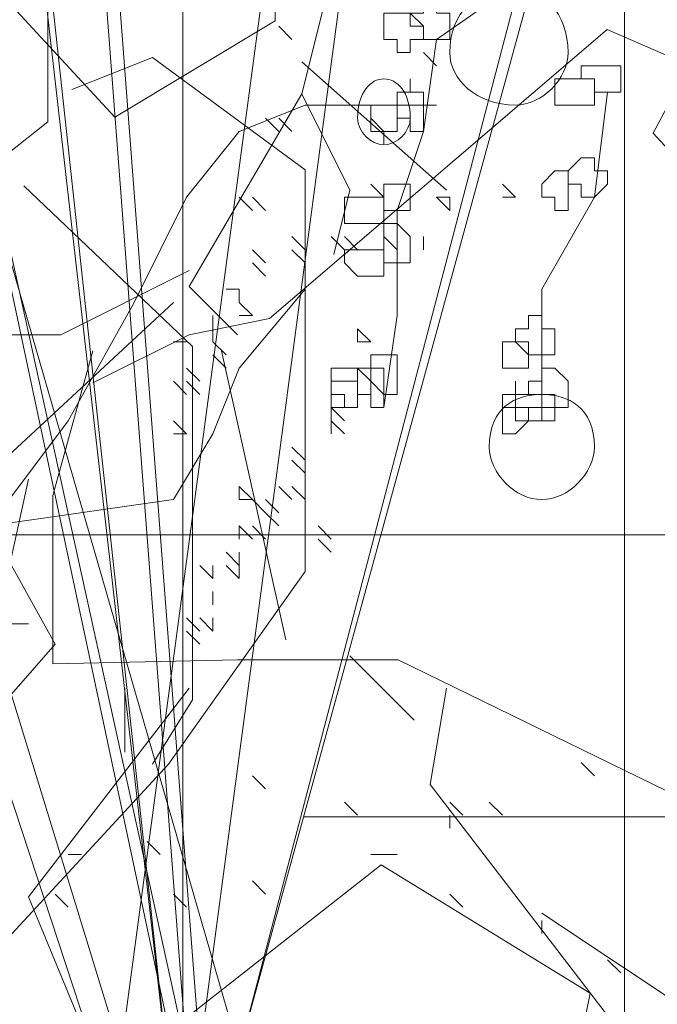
# Model space of a CAD drawing. Header units: millimetres. Extents: x 14400 to 93787, y -21104 to 39413.
# Tile 53 of 256: x 23490 to 23498, y 9751 to 9763. Entities that reach past the tile are written whole.
import ezdxf

# ---------------------------------------------------------------- set-up
doc = ezdxf.new("R2010")
doc.units = ezdxf.units.MM
doc.linetypes.add('HIDDEN', pattern=[9.525, 6.35, -3.175])
for name, color, linetype, lineweight in [('!MODUS_OPIS', 3, 'Continuous', 13), ('_MODUS - zielen', 66, 'Continuous', 9), ('Hatch', 4, 'Continuous', 5)]:
    doc.layers.add(name, color=color, linetype=linetype, lineweight=lineweight)

msp = doc.modelspace()

# ---------------------------------------------------------------- hatches: boundary and pattern name
at = {"layer": 'Hatch', "ltscale": 2, "true_color": 0xc7c7c7}
h = msp.add_hatch(dxfattribs=at)
h.set_pattern_fill('GRATE', color=9, scale=7, angle=90)
h.paths.add_polyline_path([(23182.90184, 9824.23322), (23670.94642, 9824.23322), (23670.94642, 9747.23322), (23182.90184, 9747.23322)])

# ---------------------------------------------------------------- linework, layer by layer
at = {"layer": '!MODUS_OPIS', "linetype": 'HIDDEN', "ltscale": 2}
msp.add_lwpolyline([(23639.40184, 9753.23322), (22997.375, 9753.23322)], dxfattribs=at)
at = {"layer": '_MODUS - zielen', "transparency": 33554687}
for points in [[(23493.80805, 9779.62389), (23490.06896, 9774.77291), (23490.06896, 9772.75163), (23490.57441, 9772.34742), (23490.97835, 9770.93258), (23492.99911, 9769.92193), (23492.99911, 9763.2519), (23490.97835, 9762.03903), (23488.5526, 9764.66675), (23486.83427, 9767.09224), (23486.83427, 9772.14519), (23488.75457, 9773.5603), (23489.76548, 9773.15583)], [(23494.86168, 9778.73768), (23491.05602, 9750.27796), (23491.05602, 9750.27796)], [(23494.86168, 9778.73768), (23491.05602, 9750.27796), (23491.05602, 9750.27796)], [(23488.4086, 9778.40675), (23491.71787, 9749.45065), (23491.71787, 9749.45065)], [(23488.57407, 9778.40675), (23491.71787, 9749.45065), (23491.71787, 9749.45065)], [(23495.75733, 9774.2595), (23495.15037, 9773.04676), (23494.34249, 9766.37673), (23493.33171, 9762.33416), (23493.93762, 9761.12141), (23493.73565, 9760.31287)], [(23490.06324, 9774.1047), (23491.88334, 9750.27796), (23491.88334, 9750.27796)], [(23490.2287, 9774.1047), (23492.0488, 9750.27796), (23492.0488, 9750.27796)], [(23495.19261, 9773.93924), (23492.0488, 9750.27796), (23492.0488, 9750.27796)], [(23495.19261, 9773.93924), (23492.0488, 9750.27796), (23492.0488, 9750.27796)], [(23486.75397, 9773.60831), (23491.88334, 9750.27796), (23491.88334, 9750.27796)], [(23486.75397, 9773.60831), (23491.71787, 9750.27796), (23491.71787, 9750.27796)], [(23483.4447, 9772.45007), (23490.72509, 9750.27796), (23490.72509, 9750.27796)], [(23483.4447, 9772.45007), (23490.72509, 9750.27796), (23490.72509, 9750.27796)], [(23504.0148, 9760.62418), (23503.20692, 9761.23062), (23501.1851, 9760.52319), (23498.96132, 9760.52319), (23497.7495, 9761.83692), (23501.1851, 9768.30498), (23506.44055, 9771.33691), (23508.66433, 9770.52837), (23511.49403, 9768.10288), (23512.70585, 9768.30498)], [(23486.39871, 9768.85579), (23490.1378, 9764.00481), (23490.1378, 9761.98353), (23489.63234, 9761.57932), (23489.2284, 9760.16448), (23487.20765, 9759.15384), (23487.20765, 9752.48381), (23489.2284, 9751.27093), (23491.65416, 9753.89865), (23493.37249, 9756.32414), (23493.37249, 9761.37709), (23491.45219, 9762.7922), (23490.44128, 9762.38773)], [(23496.35085, 9764.1769), (23492.54519, 9750.27796), (23496.18539, 9764.1769)], [(23496.68178, 9764.1769), (23495.02714, 9763.01865), (23494.86168, 9761.86041), (23494.53075, 9760.86763)], [(23493.20705, 9763.01865), (23493.04158, 9763.18411), (23493.04158, 9763.18411)], [(23493.20705, 9763.01865), (23493.04158, 9763.18411), (23493.04158, 9763.18411)], [(23493.20705, 9763.01865), (23493.04158, 9763.18411), (23493.04158, 9763.18411)], [(23503.33702, 9752.02589), (23503.33702, 9754.65335), (23501.82066, 9761.12141), (23497.17218, 9763.1427), (23492.92671, 9759.50446), (23491.91686, 9759.30223), (23490.70399, 9758.69592)], [(23495.02714, 9762.68772), (23494.86168, 9762.85319), (23494.86168, 9762.85319)], [(23493.33171, 9762.73836), (23495.15037, 9761.12141)], [(23493.33171, 9762.33416), (23491.91686, 9759.90867), (23492.52277, 9759.30223)], [(23497.17817, 9762.3568), (23497.0127, 9761.03309), (23497.0127, 9761.03309)], [(23485.2648, 9750.1125), (23486.09212, 9752.26353), (23486.58851, 9753.25631), (23487.91221, 9754.58001), (23488.4086, 9755.40733), (23489.40139, 9756.8965), (23490.39417, 9758.22021), (23491.22148, 9759.70938), (23491.88334, 9761.03309), (23492.54519, 9761.86041), (23493.37251, 9762.19133), (23494.19983, 9762.19133), (23495.02714, 9762.19133)], [(23493.04158, 9761.86041), (23492.87612, 9762.02587), (23492.87612, 9762.02587)], [(23493.20705, 9761.86041), (23493.04158, 9762.02587), (23493.04158, 9762.02587)], [(23493.20705, 9761.86041), (23493.04158, 9762.02587), (23493.04158, 9762.02587)], [(23494.36529, 9761.86041), (23494.19983, 9762.02587), (23494.19983, 9762.02587)], [(23489.83537, 9761.17512), (23491.95764, 9759.15384), (23491.95764, 9754.70706), (23491.45219, 9753.89865)], [(23494.36529, 9761.03309), (23494.19983, 9761.19855), (23494.19983, 9761.19855)], [(23496.01992, 9761.03309), (23495.85446, 9761.19855), (23495.85446, 9761.19855)], [(23496.01992, 9761.03309), (23495.85446, 9761.19855), (23495.85446, 9761.19855)], [(23492.71065, 9760.86763), (23492.54519, 9761.03309), (23492.54519, 9761.03309)], [(23492.71065, 9760.86763), (23492.54519, 9761.03309), (23492.54519, 9761.03309)], [(23492.87612, 9760.86763), (23492.71065, 9761.03309), (23492.71065, 9761.03309)], [(23492.87612, 9760.86763), (23492.71065, 9761.03309), (23492.71065, 9761.03309)], [(23492.87612, 9760.86763), (23492.71065, 9761.03309), (23492.71065, 9761.03309)], [(23492.87612, 9760.86763), (23492.71065, 9761.03309), (23492.71065, 9761.03309)], [(23495.19261, 9761.03309), (23495.02714, 9761.03309), (23495.02714, 9761.03309)], [(23495.19261, 9760.86763), (23495.02714, 9761.03309), (23495.02714, 9761.03309)], [(23495.19261, 9760.86763), (23495.19261, 9761.03309), (23495.19261, 9761.03309)], [(23495.19261, 9760.86763), (23495.19261, 9761.03309), (23495.19261, 9761.03309)], [(23496.01992, 9761.03309), (23495.85446, 9761.03309), (23495.85446, 9761.03309)], [(23496.01992, 9761.03309), (23495.85446, 9761.03309), (23495.85446, 9761.03309)], [(23496.01992, 9761.03309), (23495.85446, 9761.03309), (23495.85446, 9761.03309)], [(23497.0127, 9761.03309), (23496.35085, 9759.87485), (23496.35085, 9758.22021)], [(23494.53075, 9760.86763), (23494.53075, 9759.54392), (23494.36529, 9758.38567)], [(23493.37251, 9760.37124), (23493.20705, 9760.5367), (23493.20705, 9760.5367)], [(23493.37251, 9760.37124), (23493.37251, 9760.5367), (23493.37251, 9760.5367)], [(23493.8689, 9760.37124), (23493.70344, 9760.5367), (23493.70344, 9760.5367)], [(23493.8689, 9760.37124), (23493.70344, 9760.5367), (23493.70344, 9760.5367)], [(23493.8689, 9760.37124), (23493.70344, 9760.5367), (23493.70344, 9760.5367)], [(23493.8689, 9760.37124), (23493.70344, 9760.5367), (23493.70344, 9760.5367)], [(23493.8689, 9760.37124), (23493.70344, 9760.5367), (23493.70344, 9760.5367)], [(23493.8689, 9760.37124), (23493.70344, 9760.5367), (23493.70344, 9760.5367)], [(23493.8689, 9760.37124), (23493.70344, 9760.5367), (23493.70344, 9760.5367)], [(23493.8689, 9760.37124), (23493.70344, 9760.5367), (23493.70344, 9760.5367)], [(23494.03436, 9760.37124), (23493.8689, 9760.5367), (23493.8689, 9760.5367)], [(23494.03436, 9760.37124), (23493.8689, 9760.5367), (23493.8689, 9760.5367)], [(23494.53075, 9760.37124), (23494.36529, 9760.5367), (23494.36529, 9760.5367)], [(23494.53075, 9760.37124), (23494.36529, 9760.5367), (23494.36529, 9760.5367)], [(23494.53075, 9760.37124), (23494.36529, 9760.5367), (23494.36529, 9760.5367)], [(23494.53075, 9760.37124), (23494.36529, 9760.5367), (23494.36529, 9760.5367)], [(23494.53075, 9760.37124), (23494.36529, 9760.5367), (23494.36529, 9760.5367)], [(23494.86168, 9760.37124), (23494.86168, 9760.5367), (23494.86168, 9760.5367)], [(23494.86168, 9760.37124), (23494.86168, 9760.5367), (23494.86168, 9760.5367)], [(23494.86168, 9760.37124), (23494.86168, 9760.5367), (23494.86168, 9760.5367)], [(23494.86168, 9760.37124), (23494.86168, 9760.5367), (23494.86168, 9760.5367)], [(23494.86168, 9760.37124), (23494.86168, 9760.5367), (23494.86168, 9760.5367)], [(23492.87612, 9760.20577), (23492.71065, 9760.37124), (23492.71065, 9760.37124)], [(23492.87612, 9760.20577), (23492.71065, 9760.37124), (23492.71065, 9760.37124)], [(23492.87612, 9760.20577), (23492.71065, 9760.37124), (23492.71065, 9760.37124)], [(23493.37251, 9760.20577), (23493.20705, 9760.37124), (23493.20705, 9760.37124)], [(23491.91686, 9760.11077), (23490.30005, 9759.30223), (23487.26733, 9759.30223)], [(23492.87612, 9760.04031), (23492.71065, 9760.20577), (23492.71065, 9760.20577)], [(23492.87612, 9760.04031), (23492.71065, 9760.20577), (23492.71065, 9760.20577)], [(23485.2648, 9750.27796), (23487.91221, 9753.09084), (23489.07046, 9754.08362), (23490.2287, 9755.40733), (23489.40139, 9756.8965), (23491.71787, 9757.22743), (23492.21426, 9758.05475), (23492.54519, 9758.88206), (23493.37251, 9759.87485)], [(23492.54519, 9759.87485), (23492.37973, 9759.87485), (23492.37973, 9759.87485)], [(23492.54519, 9759.70938), (23492.54519, 9759.87485), (23492.54519, 9759.87485)], [(23492.54519, 9759.70938), (23492.54519, 9759.87485), (23492.54519, 9759.87485)], [(23485.43026, 9751.10528), (23489.40139, 9757.55836), (23491.71787, 9759.70938)], [(23492.71065, 9759.54392), (23492.54519, 9759.70938), (23492.54519, 9759.70938)], [(23492.71065, 9759.54392), (23492.54519, 9759.70938), (23492.54519, 9759.70938)], [(23492.21426, 9759.37845), (23492.21426, 9759.54392), (23492.21426, 9759.54392)], [(23492.21426, 9759.37845), (23492.21426, 9759.54392), (23492.21426, 9759.54392)], [(23492.71065, 9759.54392), (23492.54519, 9759.54392), (23492.54519, 9759.54392)], [(23492.71065, 9759.54392), (23492.54519, 9759.54392), (23492.54519, 9759.54392)], [(23492.71065, 9759.54392), (23492.54519, 9759.54392), (23492.54519, 9759.54392)], [(23492.71065, 9759.54392), (23492.54519, 9759.54392), (23492.54519, 9759.54392)], [(23492.21426, 9759.21299), (23492.21426, 9759.37845), (23492.21426, 9759.37845)], [(23494.19983, 9759.21299), (23494.03436, 9759.37845), (23494.03436, 9759.37845)], [(23494.03436, 9759.21299), (23494.03436, 9759.37845), (23494.03436, 9759.37845)], [(23494.19983, 9759.21299), (23494.03436, 9759.37845), (23494.03436, 9759.37845)], [(23494.19983, 9759.21299), (23494.03436, 9759.37845), (23494.03436, 9759.37845)], [(23490.70399, 9759.10013), (23490.19853, 9757.28107), (23490.19853, 9755.1588), (23492.52277, 9755.2093), (23494.54446, 9755.2093), (23498.99097, 9753.03653), (23502.6296, 9752.22786), (23503.23551, 9751.82366)], [(23491.88334, 9759.21299), (23491.71787, 9759.21299), (23491.71787, 9759.21299)], [(23492.37973, 9759.04753), (23492.21426, 9759.21299), (23492.21426, 9759.21299)], [(23492.37973, 9759.04753), (23492.21426, 9759.21299), (23492.21426, 9759.21299)], [(23492.37973, 9759.04753), (23492.21426, 9759.21299), (23492.21426, 9759.21299)], [(23492.3208, 9759.10013), (23493.12974, 9755.46202)], [(23494.19983, 9759.21299), (23494.03436, 9759.21299), (23494.03436, 9759.21299)], [(23492.37973, 9758.88206), (23492.21426, 9759.04753), (23492.21426, 9759.04753)], [(23492.0488, 9758.7166), (23491.88334, 9758.88206), (23491.88334, 9758.88206)], [(23491.88334, 9758.55114), (23491.71787, 9758.7166), (23491.71787, 9758.7166)], [(23492.0488, 9758.55114), (23491.88334, 9758.7166), (23491.88334, 9758.7166)], [(23492.0488, 9758.55114), (23491.88334, 9758.7166), (23491.88334, 9758.7166)], [(23492.0488, 9758.55114), (23491.88334, 9758.7166), (23491.88334, 9758.7166)], [(23492.0488, 9758.55114), (23491.88334, 9758.7166), (23491.88334, 9758.7166)], [(23493.8689, 9758.22021), (23493.70344, 9758.38567), (23493.70344, 9758.38567)], [(23493.8689, 9758.22021), (23493.70344, 9758.38567), (23493.70344, 9758.38567)], [(23493.8689, 9758.22021), (23493.70344, 9758.38567), (23493.70344, 9758.38567)], [(23493.8689, 9758.22021), (23493.70344, 9758.38567), (23493.70344, 9758.38567)], [(23493.70344, 9758.22021), (23493.70344, 9758.38567), (23493.70344, 9758.38567)], [(23491.88334, 9758.05475), (23491.71787, 9758.22021), (23491.71787, 9758.22021)], [(23493.8689, 9758.05475), (23493.70344, 9758.22021), (23493.70344, 9758.22021)], [(23493.8689, 9758.05475), (23493.70344, 9758.22021), (23493.70344, 9758.22021)], [(23493.8689, 9758.05475), (23493.70344, 9758.22021), (23493.70344, 9758.22021)], [(23493.70344, 9758.05475), (23493.70344, 9758.22021), (23493.70344, 9758.22021)], [(23493.8689, 9758.05475), (23493.70344, 9758.22021), (23493.70344, 9758.22021)], [(23491.88334, 9758.05475), (23491.71787, 9758.05475), (23491.71787, 9758.05475)], [(23491.88334, 9758.05475), (23491.71787, 9758.05475), (23491.71787, 9758.05475)], [(23493.37251, 9757.72382), (23493.20705, 9757.88928), (23493.20705, 9757.88928)], [(23493.37251, 9757.72382), (23493.20705, 9757.88928), (23493.20705, 9757.88928)], [(23493.37251, 9757.72382), (23493.20705, 9757.88928), (23493.20705, 9757.88928)], [(23493.37251, 9757.72382), (23493.20705, 9757.88928), (23493.20705, 9757.88928)], [(23493.37251, 9757.72382), (23493.20705, 9757.88928), (23493.20705, 9757.88928)], [(23493.37251, 9757.72382), (23493.37251, 9757.88928), (23493.37251, 9757.88928)], [(23493.37251, 9757.55836), (23493.20705, 9757.72382), (23493.20705, 9757.72382)], [(23493.37251, 9757.55836), (23493.20705, 9757.72382), (23493.20705, 9757.72382)], [(23493.37251, 9757.55836), (23493.20705, 9757.72382), (23493.20705, 9757.72382)], [(23493.37251, 9757.55836), (23493.20705, 9757.72382), (23493.20705, 9757.72382)], [(23493.37251, 9757.55836), (23493.20705, 9757.72382), (23493.20705, 9757.72382)], [(23493.37251, 9757.55836), (23493.20705, 9757.72382), (23493.20705, 9757.72382)], [(23493.37251, 9757.55836), (23493.20705, 9757.72382), (23493.20705, 9757.72382)], [(23493.37251, 9757.55836), (23493.37251, 9757.72382), (23493.37251, 9757.72382)], [(23489.89505, 9757.48304), (23489.49111, 9755.66399), (23489.89505, 9755.66399)], [(23492.71065, 9757.22743), (23492.54519, 9757.39289), (23492.54519, 9757.39289)], [(23492.54519, 9757.22743), (23492.54519, 9757.39289), (23492.54519, 9757.39289)], [(23492.71065, 9757.22743), (23492.54519, 9757.39289), (23492.54519, 9757.39289)], [(23493.20705, 9757.22743), (23493.04158, 9757.39289), (23493.04158, 9757.39289)], [(23493.37251, 9757.22743), (23493.20705, 9757.39289), (23493.20705, 9757.39289)], [(23493.37251, 9757.22743), (23493.20705, 9757.39289), (23493.20705, 9757.39289)], [(23493.37251, 9757.22743), (23493.20705, 9757.39289), (23493.20705, 9757.39289)], [(23492.71065, 9757.22743), (23492.54519, 9757.22743), (23492.54519, 9757.22743)], [(23492.87612, 9757.06197), (23492.71065, 9757.22743), (23492.71065, 9757.22743)], [(23493.04158, 9757.06197), (23492.87612, 9757.22743), (23492.87612, 9757.22743)], [(23493.04158, 9757.06197), (23492.87612, 9757.22743), (23492.87612, 9757.22743)], [(23493.04158, 9756.8965), (23492.87612, 9757.06197), (23492.87612, 9757.06197)], [(23492.71065, 9756.73104), (23492.54519, 9756.8965), (23492.54519, 9756.8965)], [(23492.54519, 9756.73104), (23492.54519, 9756.8965), (23492.54519, 9756.8965)], [(23492.71065, 9756.73104), (23492.54519, 9756.8965), (23492.54519, 9756.8965)], [(23492.71065, 9756.73104), (23492.54519, 9756.8965), (23492.54519, 9756.8965)], [(23492.71065, 9756.73104), (23492.54519, 9756.8965), (23492.54519, 9756.8965)], [(23492.87612, 9756.73104), (23492.71065, 9756.8965), (23492.71065, 9756.8965)], [(23492.87612, 9756.73104), (23492.71065, 9756.8965), (23492.71065, 9756.8965)], [(23493.70344, 9756.73104), (23493.53797, 9756.8965), (23493.53797, 9756.8965)], [(23493.70344, 9756.56558), (23493.53797, 9756.73104), (23493.53797, 9756.73104)], [(23493.70344, 9756.56558), (23493.53797, 9756.73104), (23493.53797, 9756.73104)], [(23492.54519, 9756.40011), (23492.37973, 9756.56558), (23492.37973, 9756.56558)], [(23492.54519, 9756.40011), (23492.54519, 9756.56558), (23492.54519, 9756.56558)], [(23492.21426, 9756.23465), (23492.0488, 9756.40011), (23492.0488, 9756.40011)], [(23492.21426, 9756.23465), (23492.0488, 9756.40011), (23492.0488, 9756.40011)], [(23492.21426, 9756.23465), (23492.21426, 9756.40011), (23492.21426, 9756.40011)], [(23492.21426, 9756.23465), (23492.21426, 9756.40011), (23492.21426, 9756.40011)], [(23492.21426, 9756.23465), (23492.21426, 9756.40011), (23492.21426, 9756.40011)], [(23492.21426, 9756.23465), (23492.21426, 9756.40011), (23492.21426, 9756.40011)], [(23492.54519, 9756.23465), (23492.37973, 9756.40011), (23492.37973, 9756.40011)], [(23492.54519, 9756.23465), (23492.54519, 9756.40011), (23492.54519, 9756.40011)], [(23492.21426, 9755.90372), (23492.21426, 9756.06919), (23492.21426, 9756.06919)], [(23492.21426, 9755.90372), (23492.21426, 9756.06919), (23492.21426, 9756.06919)], [(23492.0488, 9755.5728), (23491.88334, 9755.73826), (23491.88334, 9755.73826)], [(23492.0488, 9755.5728), (23491.88334, 9755.73826), (23491.88334, 9755.73826)], [(23492.21426, 9755.5728), (23492.0488, 9755.73826), (23492.0488, 9755.73826)], [(23492.21426, 9755.5728), (23492.21426, 9755.73826), (23492.21426, 9755.73826)], [(23492.21426, 9755.5728), (23492.21426, 9755.73826), (23492.21426, 9755.73826)], [(23492.0488, 9755.40733), (23491.88334, 9755.5728), (23491.88334, 9755.5728)], [(23492.0488, 9755.40733), (23491.88334, 9755.5728), (23491.88334, 9755.5728)], [(23493.93762, 9755.25979), (23494.74643, 9754.45138)], [(23491.91686, 9754.85559), (23489.89505, 9752.22786), (23491.3099, 9748.79173), (23492.80855, 9747.23322)], [(23491.10793, 9754.85559), (23491.10793, 9754.04718)], [(23495.15037, 9754.85559), (23494.9484, 9753.64271), (23497.27264, 9750.61104), (23497.27264, 9747.23322)], [(23497.0127, 9753.7527), (23496.84724, 9753.91816), (23496.84724, 9753.91816)], [(23492.87612, 9753.58723), (23492.71065, 9753.7527), (23492.71065, 9753.7527)], [(23494.03436, 9753.25631), (23493.8689, 9753.42177), (23493.8689, 9753.42177)], [(23495.35807, 9753.25631), (23495.19261, 9753.42177), (23495.19261, 9753.42177)], [(23495.85446, 9753.25631), (23495.689, 9753.42177), (23495.689, 9753.42177)], [(23495.19261, 9753.09084), (23495.19261, 9753.25631), (23495.19261, 9753.25631)], [(23491.55241, 9752.75992), (23491.38695, 9752.92538), (23491.38695, 9752.92538)], [(23484.8304, 9752.83331), (23485.8413, 9752.22687), (23488.06509, 9750.20572), (23489.88388, 9750.00361), (23491.50069, 9750.40782), (23494.33025, 9752.63121), (23496.95798, 9751.01412), (23496.75601, 9750.00361)], [(23490.55963, 9752.75992), (23490.39417, 9752.75992), (23490.39417, 9752.75992)], [(23494.36529, 9752.75992), (23494.19983, 9752.75992), (23494.19983, 9752.75992)], [(23494.53075, 9752.75992), (23494.36529, 9752.75992), (23494.36529, 9752.75992)], [(23492.87612, 9752.26353), (23492.71065, 9752.42899), (23492.71065, 9752.42899)], [(23490.39417, 9752.09806), (23490.2287, 9752.26353), (23490.2287, 9752.26353)], [(23491.88334, 9752.09806), (23491.71787, 9752.26353), (23491.71787, 9752.26353)], [(23495.35807, 9752.09806), (23495.19261, 9752.26353), (23495.19261, 9752.26353)], [(23496.35085, 9751.76714), (23496.35085, 9751.9326), (23496.35085, 9751.9326)], [(23496.35207, 9752.02477), (23499.38373, 9750.00361), (23503.02236, 9746.76958)], [(23497.34363, 9751.27075), (23497.17817, 9751.43621), (23497.17817, 9751.43621)]]:
    msp.add_lwpolyline(points, dxfattribs=at)
for points in [[(23491.05602, 9750.27796), (23485.43026, 9768.64441)], [(23492.54519, 9750.27796), (23488.57407, 9764.01143)], [(23494.86168, 9763.51504), (23494.86168, 9763.34958), (23494.69622, 9763.34958), (23494.69622, 9763.34958), (23494.86168, 9763.18411), (23494.86168, 9763.01865), (23494.86168, 9763.01865), (23495.02714, 9763.01865), (23495.19261, 9763.01865), (23495.19261, 9763.18411), (23495.19261, 9763.34958), (23495.19261, 9763.34958), (23495.02714, 9763.34958), (23495.02714, 9763.51504)], [(23494.53075, 9763.34958), (23494.36529, 9763.34958), (23494.36529, 9763.18411), (23494.36529, 9763.01865), (23494.36529, 9763.01865), (23494.53075, 9763.01865), (23494.53075, 9762.85319), (23494.69622, 9762.85319), (23494.69622, 9762.85319), (23494.69622, 9763.01865), (23494.86168, 9763.01865), (23494.86168, 9763.01865), (23494.86168, 9763.18411), (23494.69622, 9763.18411), (23494.69622, 9763.34958), (23494.69622, 9763.34958)], [(23497.0127, 9762.68772), (23496.84724, 9762.68772), (23496.84724, 9762.52226), (23497.0127, 9762.52226), (23497.0127, 9762.3568), (23497.0127, 9762.3568), (23497.17817, 9762.3568), (23497.34363, 9762.3568), (23497.34363, 9762.52226), (23497.34363, 9762.52226), (23497.34363, 9762.68772), (23497.17817, 9762.68772), (23497.17817, 9762.68772)], [(23494.69622, 9762.3568), (23494.53075, 9762.3568), (23494.53075, 9762.19133), (23494.53075, 9762.19133), (23494.53075, 9762.02587), (23494.69622, 9762.02587), (23494.69622, 9761.86041), (23494.69622, 9761.86041), (23494.86168, 9761.86041), (23494.86168, 9762.02587), (23494.86168, 9762.02587), (23494.86168, 9762.19133), (23494.86168, 9762.19133), (23494.86168, 9762.19133), (23494.86168, 9762.3568), (23494.69622, 9762.3568), (23494.69622, 9762.52226), (23494.69622, 9762.52226)], [(23494.69622, 9762.3568), (23494.53075, 9762.3568), (23494.53075, 9762.19133), (23494.53075, 9762.19133), (23494.53075, 9762.02587), (23494.69622, 9762.02587), (23494.69622, 9761.86041), (23494.69622, 9761.86041), (23494.86168, 9761.86041), (23494.86168, 9762.02587), (23494.86168, 9762.02587), (23494.86168, 9762.19133), (23494.86168, 9762.19133), (23494.86168, 9762.19133), (23494.86168, 9762.3568), (23494.69622, 9762.3568), (23494.69622, 9762.52226), (23494.69622, 9762.52226)], [(23496.68178, 9762.52226), (23496.51631, 9762.52226), (23496.51631, 9762.52226), (23496.51631, 9762.3568), (23496.51631, 9762.19133), (23496.68178, 9762.19133), (23496.68178, 9762.19133), (23496.68178, 9762.19133), (23496.84724, 9762.19133), (23496.84724, 9762.19133), (23497.0127, 9762.19133), (23497.0127, 9762.3568), (23497.0127, 9762.52226), (23496.84724, 9762.52226), (23496.84724, 9762.52226)], [(23494.36529, 9762.19133), (23494.19983, 9762.19133), (23494.19983, 9762.19133), (23494.19983, 9762.02587), (23494.19983, 9761.86041), (23494.19983, 9761.86041), (23494.36529, 9761.86041), (23494.36529, 9761.69494), (23494.36529, 9761.86041), (23494.53075, 9761.86041), (23494.53075, 9761.86041), (23494.53075, 9762.02587), (23494.53075, 9762.19133)], [(23494.36529, 9762.19133), (23494.19983, 9762.19133), (23494.19983, 9762.19133), (23494.19983, 9762.02587), (23494.19983, 9761.86041), (23494.19983, 9761.86041), (23494.36529, 9761.86041), (23494.36529, 9761.69494), (23494.36529, 9761.86041), (23494.53075, 9761.86041), (23494.53075, 9761.86041), (23494.53075, 9762.02587), (23494.53075, 9762.19133)], [(23496.84724, 9761.52948), (23496.68178, 9761.36402), (23496.68178, 9761.19855), (23496.68178, 9761.19855), (23496.84724, 9761.19855), (23496.84724, 9761.03309), (23497.0127, 9761.03309), (23497.0127, 9761.03309), (23497.17817, 9761.19855), (23497.17817, 9761.19855), (23497.17817, 9761.36402), (23497.0127, 9761.36402), (23497.0127, 9761.52948), (23497.0127, 9761.52948)], [(23496.51631, 9761.36402), (23496.35085, 9761.19855), (23496.35085, 9761.19855), (23496.35085, 9761.03309), (23496.35085, 9761.03309), (23496.51631, 9761.03309), (23496.51631, 9760.86763), (23496.68178, 9760.86763), (23496.68178, 9761.03309), (23496.68178, 9761.03309), (23496.68178, 9761.19855), (23496.68178, 9761.19855), (23496.68178, 9761.19855), (23496.68178, 9761.36402)], [(23494.36529, 9761.19855), (23494.36529, 9761.19855), (23494.36529, 9761.19855), (23494.36529, 9761.03309), (23494.36529, 9761.03309), (23494.36529, 9760.86763), (23494.36529, 9760.86763), (23494.53075, 9760.86763), (23494.69622, 9760.86763), (23494.69622, 9761.03309), (23494.69622, 9761.03309), (23494.69622, 9761.19855), (23494.53075, 9761.19855)], [(23494.03436, 9761.03309), (23493.8689, 9761.03309), (23493.8689, 9760.86763), (23493.8689, 9760.70216), (23494.03436, 9760.70216), (23494.03436, 9760.70216), (23494.03436, 9760.70216), (23494.19983, 9760.70216), (23494.36529, 9760.70216), (23494.36529, 9760.70216), (23494.36529, 9760.86763), (23494.36529, 9761.03309), (23494.19983, 9761.03309)], [(23494.36529, 9760.70216), (23494.36529, 9760.70216), (23494.36529, 9760.5367), (23494.36529, 9760.37124), (23494.36529, 9760.37124), (23494.36529, 9760.20577), (23494.36529, 9760.20577), (23494.53075, 9760.20577), (23494.69622, 9760.20577), (23494.69622, 9760.37124), (23494.69622, 9760.37124), (23494.69622, 9760.5367), (23494.53075, 9760.70216)], [(23494.03436, 9760.37124), (23493.8689, 9760.37124), (23493.8689, 9760.37124), (23493.8689, 9760.20577), (23494.03436, 9760.04031), (23494.03436, 9760.04031), (23494.19983, 9760.04031), (23494.36529, 9760.04031), (23494.36529, 9760.20577), (23494.36529, 9760.37124), (23494.19983, 9760.37124)], [(23496.18539, 9759.54392), (23496.18539, 9759.37845), (23496.01992, 9759.37845), (23496.01992, 9759.21299), (23496.01992, 9759.21299), (23496.18539, 9759.21299), (23496.18539, 9759.04753), (23496.35085, 9759.04753), (23496.35085, 9759.04753), (23496.51631, 9759.04753), (23496.51631, 9759.21299), (23496.51631, 9759.21299), (23496.51631, 9759.37845), (23496.35085, 9759.37845), (23496.35085, 9759.54392), (23496.35085, 9759.54392)], [(23495.85446, 9759.21299), (23495.85446, 9759.21299), (23495.85446, 9759.21299), (23495.85446, 9759.04753), (23495.85446, 9758.88206), (23495.85446, 9758.88206), (23495.85446, 9758.88206), (23496.01992, 9758.88206), (23496.01992, 9758.88206), (23496.01992, 9758.88206), (23496.18539, 9758.88206), (23496.18539, 9759.04753), (23496.01992, 9759.21299), (23496.01992, 9759.21299), (23496.01992, 9759.21299)], [(23494.19983, 9759.04753), (23494.19983, 9758.88206), (23494.19983, 9758.88206), (23494.19983, 9758.7166), (23494.36529, 9758.55114), (23494.36529, 9758.55114), (23494.53075, 9758.55114), (23494.53075, 9758.7166), (23494.53075, 9758.88206), (23494.53075, 9758.88206), (23494.53075, 9759.04753), (23494.36529, 9759.04753), (23494.36529, 9759.04753)], [(23493.8689, 9758.88206), (23493.8689, 9758.88206), (23493.70344, 9758.88206), (23493.70344, 9758.7166), (23493.70344, 9758.55114), (23493.8689, 9758.55114), (23493.8689, 9758.38567), (23494.03436, 9758.38567), (23494.03436, 9758.38567), (23494.03436, 9758.55114), (23494.19983, 9758.55114), (23494.19983, 9758.55114), (23494.19983, 9758.7166), (23494.03436, 9758.88206), (23494.03436, 9758.88206)], [(23494.03436, 9758.88206), (23494.03436, 9758.88206), (23494.03436, 9758.88206), (23494.03436, 9758.7166), (23494.03436, 9758.55114), (23494.03436, 9758.55114), (23494.03436, 9758.55114), (23494.19983, 9758.55114), (23494.19983, 9758.38567), (23494.36529, 9758.38567), (23494.36529, 9758.55114), (23494.36529, 9758.55114), (23494.36529, 9758.55114), (23494.36529, 9758.7166), (23494.36529, 9758.88206), (23494.36529, 9758.88206), (23494.19983, 9758.88206)], [(23496.35085, 9758.88206), (23496.35085, 9758.7166), (23496.18539, 9758.7166), (23496.18539, 9758.55114), (23496.35085, 9758.55114), (23496.35085, 9758.55114), (23496.35085, 9758.38567), (23496.35085, 9758.38567), (23496.51631, 9758.38567), (23496.68178, 9758.38567), (23496.68178, 9758.55114), (23496.68178, 9758.55114), (23496.68178, 9758.7166), (23496.51631, 9758.88206)], [(23493.70344, 9758.7166), (23493.70344, 9758.7166), (23493.70344, 9758.55114), (23493.70344, 9758.55114), (23493.70344, 9758.38567), (23493.70344, 9758.38567), (23493.8689, 9758.38567), (23494.03436, 9758.38567), (23494.03436, 9758.38567), (23494.03436, 9758.38567), (23494.03436, 9758.55114), (23494.03436, 9758.55114), (23494.03436, 9758.7166), (23493.8689, 9758.7166)], [(23496.01992, 9758.55114), (23495.85446, 9758.55114), (23495.85446, 9758.55114), (23495.85446, 9758.38567), (23495.85446, 9758.38567), (23496.01992, 9758.38567), (23496.01992, 9758.22021), (23496.01992, 9758.22021), (23496.18539, 9758.22021), (23496.18539, 9758.38567), (23496.35085, 9758.38567), (23496.35085, 9758.38567), (23496.35085, 9758.55114), (23496.18539, 9758.55114), (23496.01992, 9758.55114), (23496.01992, 9758.7166), (23496.01992, 9758.7166)], [(23495.85446, 9758.55114), (23495.85446, 9758.38567), (23495.85446, 9758.38567), (23495.85446, 9758.22021), (23495.85446, 9758.05475), (23495.85446, 9758.05475), (23496.01992, 9758.05475), (23496.01992, 9758.05475), (23496.01992, 9758.05475), (23496.18539, 9758.22021), (23496.18539, 9758.38567), (23496.01992, 9758.38567), (23496.01992, 9758.38567), (23496.01992, 9758.55114)], [(23496.18539, 9758.55114), (23496.01992, 9758.55114), (23496.01992, 9758.55114), (23496.01992, 9758.38567), (23496.01992, 9758.38567), (23496.18539, 9758.38567), (23496.18539, 9758.22021), (23496.35085, 9758.22021), (23496.35085, 9758.22021), (23496.51631, 9758.22021), (23496.51631, 9758.38567), (23496.51631, 9758.38567), (23496.51631, 9758.55114), (23496.35085, 9758.55114), (23496.35085, 9758.55114)]]:
    msp.add_lwpolyline(points, close=True, dxfattribs=at)
for points in [[(23496.68178, 9762.85319), (23496.68178, 9763.34958), (23496.35085, 9763.6805), (23496.01992, 9763.6805), (23496.01992, 9763.6805), (23495.52353, 9763.6805), (23495.19261, 9763.34958), (23495.19261, 9762.85319), (23495.19261, 9762.85319), (23495.19261, 9762.52226), (23495.52353, 9762.19133), (23496.01992, 9762.19133), (23496.01992, 9762.19133), (23496.35085, 9762.19133), (23496.68178, 9762.52226), (23496.68178, 9762.85319)], [(23494.69622, 9762.02587), (23494.69622, 9762.3568), (23494.53075, 9762.52226), (23494.36529, 9762.52226), (23494.36529, 9762.52226), (23494.19983, 9762.52226), (23494.03436, 9762.3568), (23494.03436, 9762.02587), (23494.03436, 9762.02587), (23494.03436, 9761.86041), (23494.19983, 9761.69494), (23494.36529, 9761.69494), (23494.36529, 9761.69494), (23494.53075, 9761.69494), (23494.69622, 9761.86041), (23494.69622, 9762.02587)], [(23497.0127, 9757.88928), (23497.0127, 9758.38567), (23496.68178, 9758.55114), (23496.35085, 9758.55114), (23496.35085, 9758.55114), (23496.01992, 9758.55114), (23495.689, 9758.38567), (23495.689, 9757.88928), (23495.689, 9757.88928), (23495.689, 9757.55836), (23496.01992, 9757.22743), (23496.35085, 9757.22743), (23496.35085, 9757.22743), (23496.68178, 9757.22743), (23497.0127, 9757.55836), (23497.0127, 9757.88928)]]:
    msp.add_open_spline(points, degree=3, knots=[0, 0, 0, 0, 0.0625, 0.0625, 0.0625, 0.062501, 0.125, 0.125, 0.125, 0.125001, 0.1875, 0.1875, 0.1875, 0.187501, 1, 1, 1, 1], dxfattribs=at)

doc.saveas('drawing.dxf')
